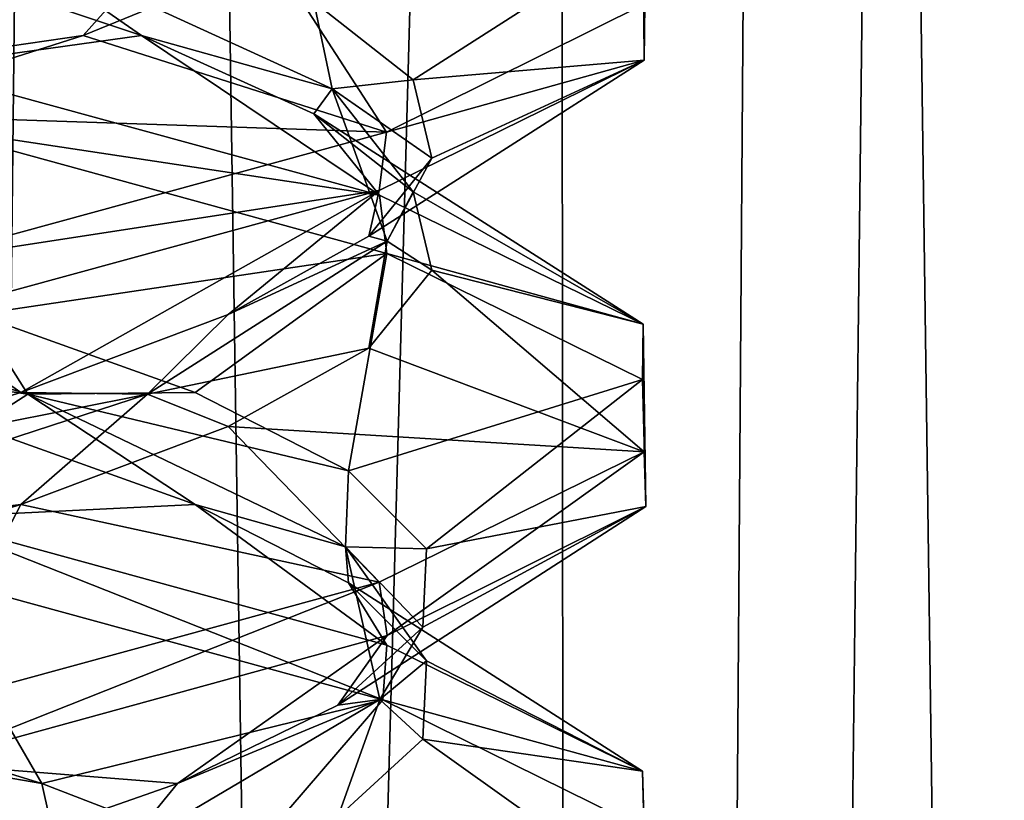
# Model space of a CAD drawing. Header units: millimetres. Extents: x -36.5 to 36.5, y -8.8 to 41.6.
# Tile 188 of 256: x 0.8 to 1.9, y 21.7 to 22.6. Entities that reach past the tile are written whole.
import ezdxf

# ---------------------------------------------------------------- set-up
doc = ezdxf.new("R2010")
doc.units = ezdxf.units.MM
doc.header["$LTSCALE"] = 65.185185
for name, color, linetype in [('160', 7, 'CONTINUOUS'), ('181', 7, 'CONTINUOUS'), ('182', 7, 'CONTINUOUS'), ('183', 7, 'CONTINUOUS'), ('193', 7, 'CONTINUOUS'), ('194', 7, 'CONTINUOUS'), ('195', 7, 'CONTINUOUS'), ('20', 7, 'CONTINUOUS'), ('205', 7, 'CONTINUOUS'), ('206', 7, 'CONTINUOUS'), ('21', 7, 'CONTINUOUS'), ('22', 7, 'CONTINUOUS'), ('227', 7, 'CONTINUOUS'), ('228', 7, 'CONTINUOUS'), ('32', 7, 'CONTINUOUS'), ('321', 7, 'CONTINUOUS'), ('33', 7, 'CONTINUOUS'), ('34', 7, 'CONTINUOUS'), ('44', 7, 'CONTINUOUS'), ('45', 7, 'CONTINUOUS'), ('548', 7, 'CONTINUOUS'), ('553', 7, 'CONTINUOUS'), ('66', 7, 'CONTINUOUS'), ('67', 7, 'CONTINUOUS')]:
    doc.layers.add(name, color=color, linetype=linetype)

msp = doc.modelspace()

# ---------------------------------------------------------------- linework, layer by layer
at = {"layer": '160', "color": 7, "linetype": 'Continuous'}
for points in [[(1.4631, 22.5668, 11.3305), (1.462, 22.7093, 10.6643), (1.4636, 22.6297, 11.3285), (1.4631, 22.5668, 11.3305)], [(1.4631, 22.5668, 11.3305), (1.4636, 22.6297, 11.3285), (1.175, 22.4865, 11.9324), (1.4631, 22.5668, 11.3305)], [(1.167, 22.4213, 11.9424), (1.4631, 22.5668, 11.3305), (1.175, 22.4865, 11.9324), (1.167, 22.4213, 11.9424)], [(0.6566, 22.4933, 9.6514), (0.6452, 22.5585, 9.6459), (1.1673, 22.4161, 10.058), (0.6566, 22.4933, 9.6514)], [(1.167, 22.4213, 11.9424), (1.175, 22.4865, 11.9324), (0.6409, 22.3405, 12.3562), (1.167, 22.4213, 11.9424)], [(1.1754, 22.3509, 10.0681), (0.6566, 22.4933, 9.6514), (1.1673, 22.4161, 10.058), (1.1754, 22.3509, 10.0681)], [(0.6474, 22.2796, 12.3531), (1.167, 22.4213, 11.9424), (0.6409, 22.3405, 12.3562), (0.6474, 22.2796, 12.3531)], [(1.1754, 22.3509, 10.0681), (1.1673, 22.4161, 10.058), (1.462, 22.2718, 10.6643), (1.1754, 22.3509, 10.0681)], [(1.4612, 22.2101, 10.6609), (1.1754, 22.3509, 10.0681), (1.462, 22.2718, 10.6643), (1.4612, 22.2101, 10.6609)], [(1.4648, 22.0684, 11.323), (1.4612, 22.2101, 10.6609), (1.462, 22.2718, 10.6643), (1.4648, 22.0684, 11.323)], [(1.4648, 22.0684, 11.323), (1.462, 22.2718, 10.6643), (1.4631, 22.1293, 11.3305), (1.4648, 22.0684, 11.323)], [(1.1759, 21.9243, 11.9313), (1.4631, 22.1293, 11.3305), (1.167, 21.9838, 11.9424), (1.1759, 21.9243, 11.9313)], [(1.1759, 21.9243, 11.9313), (1.4648, 22.0684, 11.323), (1.4631, 22.1293, 11.3305), (1.1759, 21.9243, 11.9313)], [(0.6566, 22.0558, 9.6514), (1.1709, 21.8524, 10.0624), (0.6538, 21.9939, 9.65), (0.6566, 22.0558, 9.6514)], [(0.6566, 22.0558, 9.6514), (1.1754, 21.9134, 10.0681), (1.1709, 21.8524, 10.0624), (0.6566, 22.0558, 9.6514)], [(0.6565, 21.7817, 12.3487), (1.167, 21.9838, 11.9424), (0.6474, 21.8421, 12.3531), (0.6565, 21.7817, 12.3487)], [(0.6565, 21.7817, 12.3487), (1.1759, 21.9243, 11.9313), (1.167, 21.9838, 11.9424), (0.6565, 21.7817, 12.3487)], [(1.1754, 21.9134, 10.0681), (1.4612, 21.7726, 10.6609), (1.1709, 21.8524, 10.0624), (1.1754, 21.9134, 10.0681)], [(1.4612, 21.7726, 10.6609), (1.463, 21.7084, 10.6689), (1.1709, 21.8524, 10.0624), (1.4612, 21.7726, 10.6609)], [(1.4612, 21.7726, 10.6609), (1.4648, 21.6309, 11.323), (1.463, 21.7084, 10.6689), (1.4612, 21.7726, 10.6609)]]:
    msp.add_3dface(points, dxfattribs=at)
at = {"layer": '181', "color": 7, "linetype": 'Continuous'}
for points in [[(0.7176, 22.1578, -11.9982), (0.9612, 22.0705, -11.7665), (0.6566, 22.0558, -12.3486), (0.7176, 22.1578, -11.9982)], [(0.6566, 22.0558, -12.3486), (0.9612, 22.0705, -11.7665), (1.1754, 21.9134, -11.9319), (0.6566, 22.0558, -12.3486)], [(0.9612, 22.0705, -11.7665), (1.1328, 21.9832, -11.4775), (1.1754, 21.9134, -11.9319), (0.9612, 22.0705, -11.7665)], [(1.1328, 21.9832, -11.4775), (1.2198, 21.8959, -11.1529), (1.4612, 21.7726, -11.3391), (1.1328, 21.9832, -11.4775)], [(1.1754, 21.9134, -11.9319), (1.1328, 21.9832, -11.4775), (1.4612, 21.7726, -11.3391), (1.1754, 21.9134, -11.9319)], [(1.2198, 21.8959, -11.1529), (1.2156, 21.8086, -10.8168), (1.4612, 21.7726, -11.3391), (1.2198, 21.8959, -11.1529)], [(1.2156, 21.8086, -10.8168), (1.1206, 21.7213, -10.4944), (1.4648, 21.6309, -10.677), (1.2156, 21.8086, -10.8168)], [(1.4612, 21.7726, -11.3391), (1.2156, 21.8086, -10.8168), (1.4648, 21.6309, -10.677), (1.4612, 21.7726, -11.3391)]]:
    msp.add_3dface(points, dxfattribs=at)
at = {"layer": '182', "color": 7, "linetype": 'Continuous'}
for points in [[(0.7744, 22.1939, -11.9079), (0.4205, 22.2451, -12.1552), (0.2024, 22.3645, -12.176), (0.7744, 22.1939, -11.9079)], [(0.7744, 22.1939, -11.9079), (0.2024, 22.3645, -12.176), (0.7176, 22.2828, -11.9982), (0.7744, 22.1939, -11.9079)], [(0.9612, 22.1955, -11.7665), (0.7744, 22.1939, -11.9079), (0.7176, 22.2828, -11.9982), (0.9612, 22.1955, -11.7665)], [(0.7176, 22.1578, -11.9982), (0.4205, 22.2451, -12.1552), (0.7744, 22.1939, -11.9079), (0.7176, 22.1578, -11.9982)], [(0.9612, 22.0705, -11.7665), (0.7176, 22.1578, -11.9982), (0.7744, 22.1939, -11.9079), (0.9612, 22.0705, -11.7665)], [(1.1328, 22.1082, -11.4775), (0.7744, 22.1939, -11.9079), (0.9612, 22.1955, -11.7665), (1.1328, 22.1082, -11.4775)], [(1.1294, 22.0234, -11.3853), (0.9612, 22.0705, -11.7665), (0.7744, 22.1939, -11.9079), (1.1294, 22.0234, -11.3853)], [(1.1294, 22.0234, -11.3853), (0.7744, 22.1939, -11.9079), (1.1328, 22.1082, -11.4775), (1.1294, 22.0234, -11.3853)], [(1.2198, 22.0209, -11.1529), (1.1294, 22.0234, -11.3853), (1.1328, 22.1082, -11.4775), (1.2198, 22.0209, -11.1529)], [(1.1328, 21.9832, -11.4775), (0.9612, 22.0705, -11.7665), (1.1294, 22.0234, -11.3853), (1.1328, 21.9832, -11.4775)], [(1.2198, 21.8959, -11.1529), (1.1328, 21.9832, -11.4775), (1.1294, 22.0234, -11.3853), (1.2198, 21.8959, -11.1529)], [(1.1678, 21.8529, -10.7547), (1.2198, 21.8959, -11.1529), (1.1294, 22.0234, -11.3853), (1.1678, 21.8529, -10.7547)], [(1.1678, 21.8529, -10.7547), (1.1294, 22.0234, -11.3853), (1.2156, 21.9336, -10.8168), (1.1678, 21.8529, -10.7547)], [(1.2156, 21.9336, -10.8168), (1.1294, 22.0234, -11.3853), (1.2198, 22.0209, -11.1529), (1.2156, 21.9336, -10.8168)], [(1.1206, 21.8463, -10.4944), (1.1678, 21.8529, -10.7547), (1.2156, 21.9336, -10.8168), (1.1206, 21.8463, -10.4944)], [(1.2156, 21.8086, -10.8168), (1.2198, 21.8959, -11.1529), (1.1678, 21.8529, -10.7547), (1.2156, 21.8086, -10.8168)], [(0.879, 21.6823, -10.1929), (1.1206, 21.7213, -10.4944), (1.1678, 21.8529, -10.7547), (0.879, 21.6823, -10.1929)], [(0.879, 21.6823, -10.1929), (1.1678, 21.8529, -10.7547), (0.9417, 21.759, -10.2098), (0.879, 21.6823, -10.1929)], [(0.9417, 21.759, -10.2098), (1.1678, 21.8529, -10.7547), (1.1206, 21.8463, -10.4944), (0.9417, 21.759, -10.2098)], [(1.1206, 21.7213, -10.4944), (1.2156, 21.8086, -10.8168), (1.1678, 21.8529, -10.7547), (1.1206, 21.7213, -10.4944)], [(0.6925, 21.6717, -9.9842), (0.879, 21.6823, -10.1929), (0.9417, 21.759, -10.2098), (0.6925, 21.6717, -9.9842)]]:
    msp.add_3dface(points, dxfattribs=at)
at = {"layer": '183', "color": 7, "linetype": 'Continuous'}
for points in [[(1.1754, 22.3509, -11.9319), (0.7176, 22.2828, -11.9982), (0.6566, 22.4933, -12.3486), (1.1754, 22.3509, -11.9319)], [(0.9612, 22.1955, -11.7665), (0.7176, 22.2828, -11.9982), (1.1754, 22.3509, -11.9319), (0.9612, 22.1955, -11.7665)], [(1.1328, 22.1082, -11.4775), (0.9612, 22.1955, -11.7665), (1.1754, 22.3509, -11.9319), (1.1328, 22.1082, -11.4775)], [(1.4612, 22.2101, -11.3391), (1.1328, 22.1082, -11.4775), (1.1754, 22.3509, -11.9319), (1.4612, 22.2101, -11.3391)], [(1.2198, 22.0209, -11.1529), (1.1328, 22.1082, -11.4775), (1.4612, 22.2101, -11.3391), (1.2198, 22.0209, -11.1529)], [(1.4648, 22.0684, -10.677), (1.2198, 22.0209, -11.1529), (1.4612, 22.2101, -11.3391), (1.4648, 22.0684, -10.677)], [(1.1206, 21.8463, -10.4944), (1.2156, 21.9336, -10.8168), (1.4648, 22.0684, -10.677), (1.1206, 21.8463, -10.4944)], [(1.1759, 21.9243, -10.0687), (1.1206, 21.8463, -10.4944), (1.4648, 22.0684, -10.677), (1.1759, 21.9243, -10.0687)], [(1.2156, 21.9336, -10.8168), (1.2198, 22.0209, -11.1529), (1.4648, 22.0684, -10.677), (1.2156, 21.9336, -10.8168)], [(0.6565, 21.7817, -9.6513), (0.9417, 21.759, -10.2098), (1.1759, 21.9243, -10.0687), (0.6565, 21.7817, -9.6513)], [(0.9417, 21.759, -10.2098), (1.1206, 21.8463, -10.4944), (1.1759, 21.9243, -10.0687), (0.9417, 21.759, -10.2098)], [(0.6925, 21.6717, -9.9842), (0.9417, 21.759, -10.2098), (0.6565, 21.7817, -9.6513), (0.6925, 21.6717, -9.9842)]]:
    msp.add_3dface(points, dxfattribs=at)
at = {"layer": '193', "color": 7, "linetype": 'Continuous'}
for points in [[(0.641, 22.6816, -12.049), (0.9012, 22.5943, -11.8362), (0.6452, 22.5585, -12.3541), (0.641, 22.6816, -12.049)], [(0.6452, 22.5585, -12.3541), (0.9012, 22.5943, -11.8362), (1.1673, 22.4161, -11.942), (0.6452, 22.5585, -12.3541)], [(0.9012, 22.5943, -11.8362), (1.094, 22.507, -11.5609), (1.1673, 22.4161, -11.942), (0.9012, 22.5943, -11.8362)], [(1.094, 22.507, -11.5609), (1.205, 22.4197, -11.2436), (1.462, 22.2718, -11.3357), (1.094, 22.507, -11.5609)], [(1.1673, 22.4161, -11.942), (1.094, 22.507, -11.5609), (1.462, 22.2718, -11.3357), (1.1673, 22.4161, -11.942)], [(1.205, 22.4197, -11.2436), (1.2259, 22.3324, -10.9081), (1.462, 22.2718, -11.3357), (1.205, 22.4197, -11.2436)], [(1.2259, 22.3324, -10.9081), (1.1552, 22.2451, -10.5795), (1.4631, 22.1293, -10.6695), (1.2259, 22.3324, -10.9081)], [(1.462, 22.2718, -11.3357), (1.2259, 22.3324, -10.9081), (1.4631, 22.1293, -10.6695), (1.462, 22.2718, -11.3357)], [(1.1552, 22.2451, -10.5795), (0.9982, 22.1578, -10.2824), (1.4631, 22.1293, -10.6695), (1.1552, 22.2451, -10.5795)], [(0.9982, 22.1578, -10.2824), (0.7665, 22.0705, -10.0388), (1.167, 21.9838, -10.0576), (0.9982, 22.1578, -10.2824)], [(1.4631, 22.1293, -10.6695), (0.9982, 22.1578, -10.2824), (1.167, 21.9838, -10.0576), (1.4631, 22.1293, -10.6695)], [(0.7665, 22.0705, -10.0388), (0.4775, 21.9832, -9.8672), (0.6474, 21.8421, -9.6469), (0.7665, 22.0705, -10.0388)], [(1.167, 21.9838, -10.0576), (0.7665, 22.0705, -10.0388), (0.6474, 21.8421, -9.6469), (1.167, 21.9838, -10.0576)]]:
    msp.add_3dface(points, dxfattribs=at)
at = {"layer": '194', "color": 7, "linetype": 'Continuous'}
for points in [[(0.9012, 22.5943, -11.8362), (0.641, 22.6816, -12.049), (0.7407, 22.7056, -11.9355), (0.9012, 22.5943, -11.8362)], [(1.1145, 22.535, -11.4263), (0.9012, 22.5943, -11.8362), (0.7407, 22.7056, -11.9355), (1.1145, 22.535, -11.4263)], [(1.1145, 22.535, -11.4263), (0.7407, 22.7056, -11.9355), (1.094, 22.632, -11.5609), (1.1145, 22.535, -11.4263)], [(1.205, 22.5447, -11.2436), (1.1145, 22.535, -11.4263), (1.094, 22.632, -11.5609), (1.205, 22.5447, -11.2436)], [(1.094, 22.507, -11.5609), (0.9012, 22.5943, -11.8362), (1.1145, 22.535, -11.4263), (1.094, 22.507, -11.5609)], [(1.2259, 22.4574, -10.9081), (1.1145, 22.535, -11.4263), (1.205, 22.5447, -11.2436), (1.2259, 22.4574, -10.9081)], [(1.205, 22.4197, -11.2436), (1.094, 22.507, -11.5609), (1.1145, 22.535, -11.4263), (1.205, 22.4197, -11.2436)], [(1.176, 22.3645, -10.7976), (1.205, 22.4197, -11.2436), (1.1145, 22.535, -11.4263), (1.176, 22.3645, -10.7976)], [(1.176, 22.3645, -10.7976), (1.1145, 22.535, -11.4263), (1.2259, 22.4574, -10.9081), (1.176, 22.3645, -10.7976)], [(1.1552, 22.3701, -10.5795), (1.176, 22.3645, -10.7976), (1.2259, 22.4574, -10.9081), (1.1552, 22.3701, -10.5795)], [(1.2259, 22.3324, -10.9081), (1.205, 22.4197, -11.2436), (1.176, 22.3645, -10.7976), (1.2259, 22.3324, -10.9081)], [(0.9079, 22.1939, -10.2256), (1.1552, 22.2451, -10.5795), (1.176, 22.3645, -10.7976), (0.9079, 22.1939, -10.2256)], [(0.9079, 22.1939, -10.2256), (1.176, 22.3645, -10.7976), (0.9982, 22.2828, -10.2824), (0.9079, 22.1939, -10.2256)], [(0.9982, 22.2828, -10.2824), (1.176, 22.3645, -10.7976), (1.1552, 22.3701, -10.5795), (0.9982, 22.2828, -10.2824)], [(1.1552, 22.2451, -10.5795), (1.2259, 22.3324, -10.9081), (1.176, 22.3645, -10.7976), (1.1552, 22.2451, -10.5795)], [(0.7665, 22.1955, -10.0388), (0.9079, 22.1939, -10.2256), (0.9982, 22.2828, -10.2824), (0.7665, 22.1955, -10.0388)], [(0.9982, 22.1578, -10.2824), (1.1552, 22.2451, -10.5795), (0.9079, 22.1939, -10.2256), (0.9982, 22.1578, -10.2824)], [(0.3853, 22.0234, -9.8706), (0.7665, 22.0705, -10.0388), (0.9079, 22.1939, -10.2256), (0.3853, 22.0234, -9.8706)], [(0.3853, 22.0234, -9.8706), (0.9079, 22.1939, -10.2256), (0.4775, 22.1082, -9.8672), (0.3853, 22.0234, -9.8706)], [(0.4775, 22.1082, -9.8672), (0.9079, 22.1939, -10.2256), (0.7665, 22.1955, -10.0388), (0.4775, 22.1082, -9.8672)], [(0.7665, 22.0705, -10.0388), (0.9982, 22.1578, -10.2824), (0.9079, 22.1939, -10.2256), (0.7665, 22.0705, -10.0388)], [(0.4775, 21.9832, -9.8672), (0.7665, 22.0705, -10.0388), (0.3853, 22.0234, -9.8706), (0.4775, 21.9832, -9.8672)]]:
    msp.add_3dface(points, dxfattribs=at)
at = {"layer": '195', "color": 7, "linetype": 'Continuous'}
for points in [[(1.205, 22.5447, -11.2436), (1.094, 22.632, -11.5609), (1.462, 22.7093, -11.3357), (1.205, 22.5447, -11.2436)], [(1.4631, 22.5668, -10.6695), (1.205, 22.5447, -11.2436), (1.462, 22.7093, -11.3357), (1.4631, 22.5668, -10.6695)], [(1.1552, 22.3701, -10.5795), (1.2259, 22.4574, -10.9081), (1.4631, 22.5668, -10.6695), (1.1552, 22.3701, -10.5795)], [(1.167, 22.4213, -10.0576), (1.1552, 22.3701, -10.5795), (1.4631, 22.5668, -10.6695), (1.167, 22.4213, -10.0576)], [(1.2259, 22.4574, -10.9081), (1.205, 22.5447, -11.2436), (1.4631, 22.5668, -10.6695), (1.2259, 22.4574, -10.9081)], [(0.6474, 22.2796, -9.6469), (0.7665, 22.1955, -10.0388), (1.167, 22.4213, -10.0576), (0.6474, 22.2796, -9.6469)], [(0.7665, 22.1955, -10.0388), (0.9982, 22.2828, -10.2824), (1.167, 22.4213, -10.0576), (0.7665, 22.1955, -10.0388)], [(0.9982, 22.2828, -10.2824), (1.1552, 22.3701, -10.5795), (1.167, 22.4213, -10.0576), (0.9982, 22.2828, -10.2824)], [(0.4775, 22.1082, -9.8672), (0.7665, 22.1955, -10.0388), (0.6474, 22.2796, -9.6469), (0.4775, 22.1082, -9.8672)]]:
    msp.add_3dface(points, dxfattribs=at)
at = {"layer": '20', "color": 7, "linetype": 'Continuous'}
for points in [[(0.7176, 22.1578, 10.0018), (0.9612, 22.0705, 10.2335), (0.6566, 22.0558, 9.6514), (0.7176, 22.1578, 10.0018)], [(0.6566, 22.0558, 9.6514), (0.9612, 22.0705, 10.2335), (1.1754, 21.9134, 10.0681), (0.6566, 22.0558, 9.6514)], [(0.9612, 22.0705, 10.2335), (1.1328, 21.9832, 10.5225), (1.1754, 21.9134, 10.0681), (0.9612, 22.0705, 10.2335)], [(1.1328, 21.9832, 10.5225), (1.2198, 21.8959, 10.8471), (1.4612, 21.7726, 10.6609), (1.1328, 21.9832, 10.5225)], [(1.1754, 21.9134, 10.0681), (1.1328, 21.9832, 10.5225), (1.4612, 21.7726, 10.6609), (1.1754, 21.9134, 10.0681)], [(1.2198, 21.8959, 10.8471), (1.2156, 21.8086, 11.1832), (1.4612, 21.7726, 10.6609), (1.2198, 21.8959, 10.8471)], [(1.2156, 21.8086, 11.1832), (1.1206, 21.7213, 11.5056), (1.4648, 21.6309, 11.323), (1.2156, 21.8086, 11.1832)], [(1.4612, 21.7726, 10.6609), (1.2156, 21.8086, 11.1832), (1.4648, 21.6309, 11.323), (1.4612, 21.7726, 10.6609)]]:
    msp.add_3dface(points, dxfattribs=at)
at = {"layer": '205', "color": 7, "linetype": 'Continuous'}
for points in [[(1.049, 22.6816, -10.359), (0.8362, 22.5943, -10.0988), (1.175, 22.4865, -10.0676), (1.049, 22.6816, -10.359)], [(1.4636, 22.6297, -10.6715), (1.049, 22.6816, -10.359), (1.175, 22.4865, -10.0676), (1.4636, 22.6297, -10.6715)], [(0.8362, 22.5943, -10.0988), (0.5609, 22.507, -9.906), (1.175, 22.4865, -10.0676), (0.8362, 22.5943, -10.0988)], [(1.175, 22.4865, -10.0676), (0.5609, 22.507, -9.906), (0.6409, 22.3405, -9.6438), (1.175, 22.4865, -10.0676)]]:
    msp.add_3dface(points, dxfattribs=at)
at = {"layer": '206', "color": 7, "linetype": 'Continuous'}
for points in [[(0.4263, 22.535, -9.8855), (0.8362, 22.5943, -10.0988), (0.9355, 22.7056, -10.2593), (0.4263, 22.535, -9.8855)], [(0.4263, 22.535, -9.8855), (0.9355, 22.7056, -10.2593), (0.5609, 22.632, -9.906), (0.4263, 22.535, -9.8855)], [(0.8362, 22.5943, -10.0988), (1.049, 22.6816, -10.359), (0.9355, 22.7056, -10.2593), (0.8362, 22.5943, -10.0988)], [(0.5609, 22.507, -9.906), (0.8362, 22.5943, -10.0988), (0.4263, 22.535, -9.8855), (0.5609, 22.507, -9.906)]]:
    msp.add_3dface(points, dxfattribs=at)
at = {"layer": '21', "color": 7, "linetype": 'Continuous'}
for points in [[(0.7744, 22.1939, 10.0921), (0.4205, 22.2451, 9.8448), (0.2024, 22.3645, 9.824), (0.7744, 22.1939, 10.0921)], [(0.7744, 22.1939, 10.0921), (0.2024, 22.3645, 9.824), (0.7176, 22.2828, 10.0018), (0.7744, 22.1939, 10.0921)], [(0.9612, 22.1955, 10.2335), (0.7744, 22.1939, 10.0921), (0.7176, 22.2828, 10.0018), (0.9612, 22.1955, 10.2335)], [(0.7176, 22.1578, 10.0018), (0.4205, 22.2451, 9.8448), (0.7744, 22.1939, 10.0921), (0.7176, 22.1578, 10.0018)], [(0.9612, 22.0705, 10.2335), (0.7176, 22.1578, 10.0018), (0.7744, 22.1939, 10.0921), (0.9612, 22.0705, 10.2335)], [(1.1328, 22.1082, 10.5225), (0.7744, 22.1939, 10.0921), (0.9612, 22.1955, 10.2335), (1.1328, 22.1082, 10.5225)], [(1.1294, 22.0234, 10.6147), (0.9612, 22.0705, 10.2335), (0.7744, 22.1939, 10.0921), (1.1294, 22.0234, 10.6147)], [(1.1294, 22.0234, 10.6147), (0.7744, 22.1939, 10.0921), (1.1328, 22.1082, 10.5225), (1.1294, 22.0234, 10.6147)], [(1.2198, 22.0209, 10.8471), (1.1294, 22.0234, 10.6147), (1.1328, 22.1082, 10.5225), (1.2198, 22.0209, 10.8471)], [(1.1328, 21.9832, 10.5225), (0.9612, 22.0705, 10.2335), (1.1294, 22.0234, 10.6147), (1.1328, 21.9832, 10.5225)], [(1.2198, 21.8959, 10.8471), (1.1328, 21.9832, 10.5225), (1.1294, 22.0234, 10.6147), (1.2198, 21.8959, 10.8471)], [(1.1678, 21.8529, 11.2453), (1.2198, 21.8959, 10.8471), (1.1294, 22.0234, 10.6147), (1.1678, 21.8529, 11.2453)], [(1.1678, 21.8529, 11.2453), (1.1294, 22.0234, 10.6147), (1.2156, 21.9336, 11.1832), (1.1678, 21.8529, 11.2453)], [(1.2156, 21.9336, 11.1832), (1.1294, 22.0234, 10.6147), (1.2198, 22.0209, 10.8471), (1.2156, 21.9336, 11.1832)], [(1.1206, 21.8463, 11.5056), (1.1678, 21.8529, 11.2453), (1.2156, 21.9336, 11.1832), (1.1206, 21.8463, 11.5056)], [(1.2156, 21.8086, 11.1832), (1.2198, 21.8959, 10.8471), (1.1678, 21.8529, 11.2453), (1.2156, 21.8086, 11.1832)], [(0.879, 21.6823, 11.8071), (1.1206, 21.7213, 11.5056), (1.1678, 21.8529, 11.2453), (0.879, 21.6823, 11.8071)], [(0.879, 21.6823, 11.8071), (1.1678, 21.8529, 11.2453), (0.9417, 21.759, 11.7902), (0.879, 21.6823, 11.8071)], [(0.9417, 21.759, 11.7902), (1.1678, 21.8529, 11.2453), (1.1206, 21.8463, 11.5056), (0.9417, 21.759, 11.7902)], [(1.1206, 21.7213, 11.5056), (1.2156, 21.8086, 11.1832), (1.1678, 21.8529, 11.2453), (1.1206, 21.7213, 11.5056)], [(0.6925, 21.6717, 12.0158), (0.879, 21.6823, 11.8071), (0.9417, 21.759, 11.7902), (0.6925, 21.6717, 12.0158)]]:
    msp.add_3dface(points, dxfattribs=at)
at = {"layer": '22', "color": 7, "linetype": 'Continuous'}
for points in [[(1.1754, 22.3509, 10.0681), (0.7176, 22.2828, 10.0018), (0.6566, 22.4933, 9.6514), (1.1754, 22.3509, 10.0681)], [(0.9612, 22.1955, 10.2335), (0.7176, 22.2828, 10.0018), (1.1754, 22.3509, 10.0681), (0.9612, 22.1955, 10.2335)], [(1.1328, 22.1082, 10.5225), (0.9612, 22.1955, 10.2335), (1.1754, 22.3509, 10.0681), (1.1328, 22.1082, 10.5225)], [(1.4612, 22.2101, 10.6609), (1.1328, 22.1082, 10.5225), (1.1754, 22.3509, 10.0681), (1.4612, 22.2101, 10.6609)], [(1.2198, 22.0209, 10.8471), (1.1328, 22.1082, 10.5225), (1.4612, 22.2101, 10.6609), (1.2198, 22.0209, 10.8471)], [(1.4648, 22.0684, 11.323), (1.2198, 22.0209, 10.8471), (1.4612, 22.2101, 10.6609), (1.4648, 22.0684, 11.323)], [(1.1206, 21.8463, 11.5056), (1.2156, 21.9336, 11.1832), (1.4648, 22.0684, 11.323), (1.1206, 21.8463, 11.5056)], [(1.1759, 21.9243, 11.9313), (1.1206, 21.8463, 11.5056), (1.4648, 22.0684, 11.323), (1.1759, 21.9243, 11.9313)], [(1.2156, 21.9336, 11.1832), (1.2198, 22.0209, 10.8471), (1.4648, 22.0684, 11.323), (1.2156, 21.9336, 11.1832)], [(0.6565, 21.7817, 12.3487), (0.9417, 21.759, 11.7902), (1.1759, 21.9243, 11.9313), (0.6565, 21.7817, 12.3487)], [(0.9417, 21.759, 11.7902), (1.1206, 21.8463, 11.5056), (1.1759, 21.9243, 11.9313), (0.9417, 21.759, 11.7902)], [(0.6925, 21.6717, 12.0158), (0.9417, 21.759, 11.7902), (0.6565, 21.7817, 12.3487), (0.6925, 21.6717, 12.0158)]]:
    msp.add_3dface(points, dxfattribs=at)
at = {"layer": '227', "color": 7, "linetype": 'Continuous'}
for points in [[(0.8071, 21.6823, -11.879), (0.5056, 21.7213, -12.1206), (0.2453, 21.8529, -12.1678), (0.8071, 21.6823, -11.879)], [(0.8071, 21.6823, -11.879), (0.2453, 21.8529, -12.1678), (0.7902, 21.759, -11.9417), (0.8071, 21.6823, -11.879)], [(0.7902, 21.759, -11.9417), (0.2453, 21.8529, -12.1678), (0.5056, 21.8463, -12.1206), (0.7902, 21.759, -11.9417)], [(1.0158, 21.6717, -11.6925), (0.8071, 21.6823, -11.879), (0.7902, 21.759, -11.9417), (1.0158, 21.6717, -11.6925)]]:
    msp.add_3dface(points, dxfattribs=at)
at = {"layer": '228', "color": 7, "linetype": 'Continuous'}
for points in [[(0.7902, 21.759, -11.9417), (0.5056, 21.8463, -12.1206), (0.6538, 21.9939, -12.35), (0.7902, 21.759, -11.9417)], [(1.1709, 21.8524, -11.9376), (0.7902, 21.759, -11.9417), (0.6538, 21.9939, -12.35), (1.1709, 21.8524, -11.9376)], [(1.0158, 21.6717, -11.6925), (0.7902, 21.759, -11.9417), (1.1709, 21.8524, -11.9376), (1.0158, 21.6717, -11.6925)], [(1.463, 21.7084, -11.3311), (1.0158, 21.6717, -11.6925), (1.1709, 21.8524, -11.9376), (1.463, 21.7084, -11.3311)]]:
    msp.add_3dface(points, dxfattribs=at)
at = {"layer": '32', "color": 7, "linetype": 'Continuous'}
for points in [[(0.641, 22.6816, 9.951), (0.9012, 22.5943, 10.1638), (0.6452, 22.5585, 9.6459), (0.641, 22.6816, 9.951)], [(0.6452, 22.5585, 9.6459), (0.9012, 22.5943, 10.1638), (1.1673, 22.4161, 10.058), (0.6452, 22.5585, 9.6459)], [(0.9012, 22.5943, 10.1638), (1.094, 22.507, 10.4391), (1.1673, 22.4161, 10.058), (0.9012, 22.5943, 10.1638)], [(1.094, 22.507, 10.4391), (1.205, 22.4197, 10.7564), (1.462, 22.2718, 10.6643), (1.094, 22.507, 10.4391)], [(1.1673, 22.4161, 10.058), (1.094, 22.507, 10.4391), (1.462, 22.2718, 10.6643), (1.1673, 22.4161, 10.058)], [(1.205, 22.4197, 10.7564), (1.2259, 22.3324, 11.0919), (1.462, 22.2718, 10.6643), (1.205, 22.4197, 10.7564)], [(1.2259, 22.3324, 11.0919), (1.1552, 22.2451, 11.4205), (1.4631, 22.1293, 11.3305), (1.2259, 22.3324, 11.0919)], [(1.462, 22.2718, 10.6643), (1.2259, 22.3324, 11.0919), (1.4631, 22.1293, 11.3305), (1.462, 22.2718, 10.6643)], [(1.1552, 22.2451, 11.4205), (0.9982, 22.1578, 11.7176), (1.4631, 22.1293, 11.3305), (1.1552, 22.2451, 11.4205)], [(0.9982, 22.1578, 11.7176), (0.7665, 22.0705, 11.9612), (1.167, 21.9838, 11.9424), (0.9982, 22.1578, 11.7176)], [(1.4631, 22.1293, 11.3305), (0.9982, 22.1578, 11.7176), (1.167, 21.9838, 11.9424), (1.4631, 22.1293, 11.3305)], [(0.7665, 22.0705, 11.9612), (0.4775, 21.9832, 12.1328), (0.6474, 21.8421, 12.3531), (0.7665, 22.0705, 11.9612)], [(1.167, 21.9838, 11.9424), (0.7665, 22.0705, 11.9612), (0.6474, 21.8421, 12.3531), (1.167, 21.9838, 11.9424)]]:
    msp.add_3dface(points, dxfattribs=at)
at = {"layer": '321', "color": 7, "linetype": 'Continuous'}
for points in [[(1.4631, 22.5668, -10.6695), (1.462, 22.7093, -11.3357), (1.4636, 22.6297, -10.6715), (1.4631, 22.5668, -10.6695)], [(1.4631, 22.5668, -10.6695), (1.4636, 22.6297, -10.6715), (1.175, 22.4865, -10.0676), (1.4631, 22.5668, -10.6695)], [(1.167, 22.4213, -10.0576), (1.4631, 22.5668, -10.6695), (1.175, 22.4865, -10.0676), (1.167, 22.4213, -10.0576)], [(0.6566, 22.4933, -12.3486), (0.6452, 22.5585, -12.3541), (1.1673, 22.4161, -11.942), (0.6566, 22.4933, -12.3486)], [(1.167, 22.4213, -10.0576), (1.175, 22.4865, -10.0676), (0.6409, 22.3405, -9.6438), (1.167, 22.4213, -10.0576)], [(1.1754, 22.3509, -11.9319), (0.6566, 22.4933, -12.3486), (1.1673, 22.4161, -11.942), (1.1754, 22.3509, -11.9319)], [(0.6474, 22.2796, -9.6469), (1.167, 22.4213, -10.0576), (0.6409, 22.3405, -9.6438), (0.6474, 22.2796, -9.6469)], [(1.1754, 22.3509, -11.9319), (1.1673, 22.4161, -11.942), (1.462, 22.2718, -11.3357), (1.1754, 22.3509, -11.9319)], [(1.4612, 22.2101, -11.3391), (1.1754, 22.3509, -11.9319), (1.462, 22.2718, -11.3357), (1.4612, 22.2101, -11.3391)], [(1.4648, 22.0684, -10.677), (1.4612, 22.2101, -11.3391), (1.462, 22.2718, -11.3357), (1.4648, 22.0684, -10.677)], [(1.4648, 22.0684, -10.677), (1.462, 22.2718, -11.3357), (1.4631, 22.1293, -10.6695), (1.4648, 22.0684, -10.677)], [(1.1759, 21.9243, -10.0687), (1.4631, 22.1293, -10.6695), (1.167, 21.9838, -10.0576), (1.1759, 21.9243, -10.0687)], [(1.1759, 21.9243, -10.0687), (1.4648, 22.0684, -10.677), (1.4631, 22.1293, -10.6695), (1.1759, 21.9243, -10.0687)], [(0.6566, 22.0558, -12.3486), (1.1709, 21.8524, -11.9376), (0.6538, 21.9939, -12.35), (0.6566, 22.0558, -12.3486)], [(0.6566, 22.0558, -12.3486), (1.1754, 21.9134, -11.9319), (1.1709, 21.8524, -11.9376), (0.6566, 22.0558, -12.3486)], [(0.6565, 21.7817, -9.6513), (1.167, 21.9838, -10.0576), (0.6474, 21.8421, -9.6469), (0.6565, 21.7817, -9.6513)], [(0.6565, 21.7817, -9.6513), (1.1759, 21.9243, -10.0687), (1.167, 21.9838, -10.0576), (0.6565, 21.7817, -9.6513)], [(1.1754, 21.9134, -11.9319), (1.4612, 21.7726, -11.3391), (1.1709, 21.8524, -11.9376), (1.1754, 21.9134, -11.9319)], [(1.4612, 21.7726, -11.3391), (1.463, 21.7084, -11.3311), (1.1709, 21.8524, -11.9376), (1.4612, 21.7726, -11.3391)], [(1.4612, 21.7726, -11.3391), (1.4648, 21.6309, -10.677), (1.463, 21.7084, -11.3311), (1.4612, 21.7726, -11.3391)]]:
    msp.add_3dface(points, dxfattribs=at)
at = {"layer": '33', "color": 7, "linetype": 'Continuous'}
for points in [[(0.9012, 22.5943, 10.1638), (0.641, 22.6816, 9.951), (0.7407, 22.7056, 10.0645), (0.9012, 22.5943, 10.1638)], [(1.1145, 22.535, 10.5737), (0.9012, 22.5943, 10.1638), (0.7407, 22.7056, 10.0645), (1.1145, 22.535, 10.5737)], [(1.1145, 22.535, 10.5737), (0.7407, 22.7056, 10.0645), (1.094, 22.632, 10.4391), (1.1145, 22.535, 10.5737)], [(1.205, 22.5447, 10.7564), (1.1145, 22.535, 10.5737), (1.094, 22.632, 10.4391), (1.205, 22.5447, 10.7564)], [(1.094, 22.507, 10.4391), (0.9012, 22.5943, 10.1638), (1.1145, 22.535, 10.5737), (1.094, 22.507, 10.4391)], [(1.2259, 22.4574, 11.0919), (1.1145, 22.535, 10.5737), (1.205, 22.5447, 10.7564), (1.2259, 22.4574, 11.0919)], [(1.205, 22.4197, 10.7564), (1.094, 22.507, 10.4391), (1.1145, 22.535, 10.5737), (1.205, 22.4197, 10.7564)], [(1.176, 22.3645, 11.2024), (1.205, 22.4197, 10.7564), (1.1145, 22.535, 10.5737), (1.176, 22.3645, 11.2024)], [(1.176, 22.3645, 11.2024), (1.1145, 22.535, 10.5737), (1.2259, 22.4574, 11.0919), (1.176, 22.3645, 11.2024)], [(1.1552, 22.3701, 11.4205), (1.176, 22.3645, 11.2024), (1.2259, 22.4574, 11.0919), (1.1552, 22.3701, 11.4205)], [(1.2259, 22.3324, 11.0919), (1.205, 22.4197, 10.7564), (1.176, 22.3645, 11.2024), (1.2259, 22.3324, 11.0919)], [(0.9079, 22.1939, 11.7744), (1.1552, 22.2451, 11.4205), (1.176, 22.3645, 11.2024), (0.9079, 22.1939, 11.7744)], [(0.9079, 22.1939, 11.7744), (1.176, 22.3645, 11.2024), (0.9982, 22.2828, 11.7176), (0.9079, 22.1939, 11.7744)], [(0.9982, 22.2828, 11.7176), (1.176, 22.3645, 11.2024), (1.1552, 22.3701, 11.4205), (0.9982, 22.2828, 11.7176)], [(1.1552, 22.2451, 11.4205), (1.2259, 22.3324, 11.0919), (1.176, 22.3645, 11.2024), (1.1552, 22.2451, 11.4205)], [(0.7665, 22.1955, 11.9612), (0.9079, 22.1939, 11.7744), (0.9982, 22.2828, 11.7176), (0.7665, 22.1955, 11.9612)], [(0.9982, 22.1578, 11.7176), (1.1552, 22.2451, 11.4205), (0.9079, 22.1939, 11.7744), (0.9982, 22.1578, 11.7176)], [(0.3853, 22.0234, 12.1294), (0.7665, 22.0705, 11.9612), (0.9079, 22.1939, 11.7744), (0.3853, 22.0234, 12.1294)], [(0.3853, 22.0234, 12.1294), (0.9079, 22.1939, 11.7744), (0.4775, 22.1082, 12.1328), (0.3853, 22.0234, 12.1294)], [(0.4775, 22.1082, 12.1328), (0.9079, 22.1939, 11.7744), (0.7665, 22.1955, 11.9612), (0.4775, 22.1082, 12.1328)], [(0.7665, 22.0705, 11.9612), (0.9982, 22.1578, 11.7176), (0.9079, 22.1939, 11.7744), (0.7665, 22.0705, 11.9612)], [(0.4775, 21.9832, 12.1328), (0.7665, 22.0705, 11.9612), (0.3853, 22.0234, 12.1294), (0.4775, 21.9832, 12.1328)]]:
    msp.add_3dface(points, dxfattribs=at)
at = {"layer": '34', "color": 7, "linetype": 'Continuous'}
for points in [[(1.205, 22.5447, 10.7564), (1.094, 22.632, 10.4391), (1.462, 22.7093, 10.6643), (1.205, 22.5447, 10.7564)], [(1.4631, 22.5668, 11.3305), (1.205, 22.5447, 10.7564), (1.462, 22.7093, 10.6643), (1.4631, 22.5668, 11.3305)], [(1.1552, 22.3701, 11.4205), (1.2259, 22.4574, 11.0919), (1.4631, 22.5668, 11.3305), (1.1552, 22.3701, 11.4205)], [(1.167, 22.4213, 11.9424), (1.1552, 22.3701, 11.4205), (1.4631, 22.5668, 11.3305), (1.167, 22.4213, 11.9424)], [(1.2259, 22.4574, 11.0919), (1.205, 22.5447, 10.7564), (1.4631, 22.5668, 11.3305), (1.2259, 22.4574, 11.0919)], [(0.6474, 22.2796, 12.3531), (0.7665, 22.1955, 11.9612), (1.167, 22.4213, 11.9424), (0.6474, 22.2796, 12.3531)], [(0.7665, 22.1955, 11.9612), (0.9982, 22.2828, 11.7176), (1.167, 22.4213, 11.9424), (0.7665, 22.1955, 11.9612)], [(0.9982, 22.2828, 11.7176), (1.1552, 22.3701, 11.4205), (1.167, 22.4213, 11.9424), (0.9982, 22.2828, 11.7176)], [(0.4775, 22.1082, 12.1328), (0.7665, 22.1955, 11.9612), (0.6474, 22.2796, 12.3531), (0.4775, 22.1082, 12.1328)]]:
    msp.add_3dface(points, dxfattribs=at)
at = {"layer": '44', "color": 7, "linetype": 'Continuous'}
for points in [[(1.049, 22.6816, 11.641), (0.8362, 22.5943, 11.9012), (1.175, 22.4865, 11.9324), (1.049, 22.6816, 11.641)], [(1.4636, 22.6297, 11.3285), (1.049, 22.6816, 11.641), (1.175, 22.4865, 11.9324), (1.4636, 22.6297, 11.3285)], [(0.8362, 22.5943, 11.9012), (0.5609, 22.507, 12.094), (1.175, 22.4865, 11.9324), (0.8362, 22.5943, 11.9012)], [(1.175, 22.4865, 11.9324), (0.5609, 22.507, 12.094), (0.6409, 22.3405, 12.3562), (1.175, 22.4865, 11.9324)]]:
    msp.add_3dface(points, dxfattribs=at)
at = {"layer": '45', "color": 7, "linetype": 'Continuous'}
for points in [[(0.4263, 22.535, 12.1145), (0.8362, 22.5943, 11.9012), (0.9355, 22.7056, 11.7407), (0.4263, 22.535, 12.1145)], [(0.4263, 22.535, 12.1145), (0.9355, 22.7056, 11.7407), (0.5609, 22.632, 12.094), (0.4263, 22.535, 12.1145)], [(0.8362, 22.5943, 11.9012), (1.049, 22.6816, 11.641), (0.9355, 22.7056, 11.7407), (0.8362, 22.5943, 11.9012)], [(0.5609, 22.507, 12.094), (0.8362, 22.5943, 11.9012), (0.4263, 22.535, 12.1145), (0.5609, 22.507, 12.094)]]:
    msp.add_3dface(points, dxfattribs=at)
at = {"layer": '548', "color": 7, "linetype": 'Continuous'}
for points in [[(0, 32.1, 8.15), (0.4782, -3.5, 8.1905), (0.8612, 32.1, 8.2834), (0, 32.1, 8.15)], [(0.4782, -3.5, 8.1905), (1.3826, -3.5, 8.508), (0.8612, 32.1, 8.2834), (0.4782, -3.5, 8.1905)], [(0.8612, 32.1, 8.2834), (1.3826, -3.5, 8.508), (1.6428, 32.1, 8.6712), (0.8612, 32.1, 8.2834)], [(1.3826, -3.5, 8.508), (2.1294, -3.5, 9.1059), (1.6428, 32.1, 8.6712), (1.3826, -3.5, 8.508)], [(1.6428, 32.1, 8.6712), (2.1294, -3.5, 9.1059), (2.2694, 32.1, 9.2761), (1.6428, 32.1, 8.6712)]]:
    msp.add_3dface(points, dxfattribs=at)
at = {"layer": '553', "color": 7, "linetype": 'Continuous'}
for points in [[(1.3655, 28.5993, -8.4984), (0.4834, -3.5, -8.1914), (0.7641, 28.7, -8.2543), (1.3655, 28.5993, -8.4984)], [(1.3965, -3.5, -8.5158), (0.4834, -3.5, -8.1914), (1.3655, 28.5993, -8.4984), (1.3965, -3.5, -8.5158)], [(1.7774, 28.5975, -8.7721), (1.3965, -3.5, -8.5158), (1.3655, 28.5993, -8.4984), (1.7774, 28.5975, -8.7721)], [(2.1349, 28.5937, -9.112), (1.3965, -3.5, -8.5158), (1.7774, 28.5975, -8.7721), (2.1349, 28.5937, -9.112)], [(2.147, -3.5, -9.1257), (1.3965, -3.5, -8.5158), (2.1349, 28.5937, -9.112), (2.147, -3.5, -9.1257)]]:
    msp.add_3dface(points, dxfattribs=at)
at = {"layer": '66', "color": 7, "linetype": 'Continuous'}
for points in [[(0.8071, 21.6823, 10.121), (0.5056, 21.7213, 9.8794), (0.2453, 21.8529, 9.8322), (0.8071, 21.6823, 10.121)], [(0.8071, 21.6823, 10.121), (0.2453, 21.8529, 9.8322), (0.7902, 21.759, 10.0583), (0.8071, 21.6823, 10.121)], [(0.7902, 21.759, 10.0583), (0.2453, 21.8529, 9.8322), (0.5056, 21.8463, 9.8794), (0.7902, 21.759, 10.0583)], [(1.0158, 21.6717, 10.3075), (0.8071, 21.6823, 10.121), (0.7902, 21.759, 10.0583), (1.0158, 21.6717, 10.3075)]]:
    msp.add_3dface(points, dxfattribs=at)
at = {"layer": '67', "color": 7, "linetype": 'Continuous'}
for points in [[(0.7902, 21.759, 10.0583), (0.5056, 21.8463, 9.8794), (0.6538, 21.9939, 9.65), (0.7902, 21.759, 10.0583)], [(1.1709, 21.8524, 10.0624), (0.7902, 21.759, 10.0583), (0.6538, 21.9939, 9.65), (1.1709, 21.8524, 10.0624)], [(1.0158, 21.6717, 10.3075), (0.7902, 21.759, 10.0583), (1.1709, 21.8524, 10.0624), (1.0158, 21.6717, 10.3075)], [(1.463, 21.7084, 10.6689), (1.0158, 21.6717, 10.3075), (1.1709, 21.8524, 10.0624), (1.463, 21.7084, 10.6689)]]:
    msp.add_3dface(points, dxfattribs=at)

doc.saveas('drawing.dxf')
